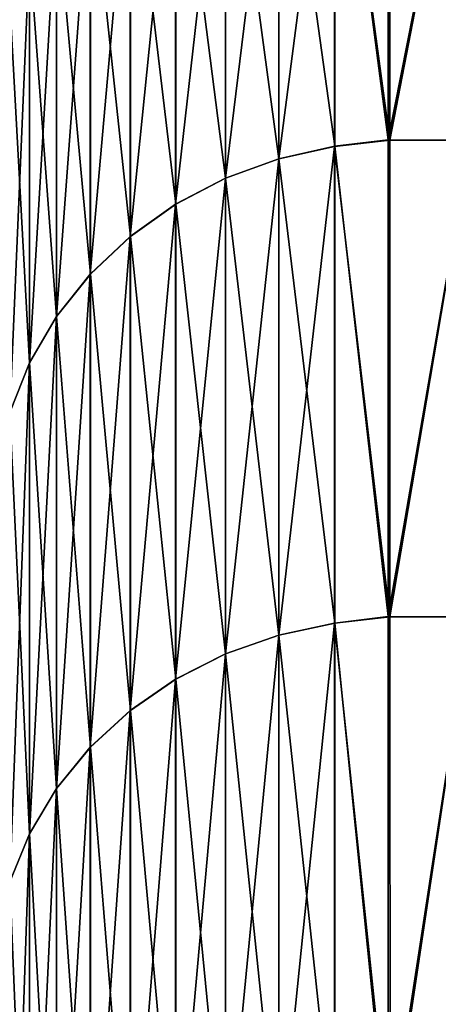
# Model space of a CAD drawing. Header units: metres. Extents: x -2 to 78, y -85 to 85.
# Tile 230 of 256: x 13.019 to 13.326, y -25.812 to -25.088. Entities that reach past the tile are written whole.
import ezdxf

# ---------------------------------------------------------------- set-up
doc = ezdxf.new("R2010")
doc.units = ezdxf.units.M
doc.layers.add('solid_20004802', color=7, linetype='CONTINUOUS')

msp = doc.modelspace()

# ---------------------------------------------------------------- linework, layer by layer
at = {"layer": 'solid_20004802'}
for points in [[(13.250062, -24.87536, 4.827981), (13.290586, -25.176817, 5.592166), (13.290461, -24.870604, 4.829621)], [(13.250149, -24.875343, -4.827773), (13.289529, -24.87048, -4.829154), (13.289528, -25.176674, -5.591712)], [(13.289529, -24.87048, -4.829154), (13.349999, -24.870661, -4.829595), (13.289528, -25.176674, -5.591712)], [(13.289528, -25.176674, -5.591712), (13.349999, -24.870661, -4.829595), (13.349999, -25.176878, -5.592137)], [(13.290586, -25.176817, 5.592166), (13.349999, -24.870632, 4.829626), (13.290461, -24.870604, 4.829621)], [(13.290586, -25.176817, 5.592166), (13.349999, -25.176846, 5.592172), (13.349999, -24.870632, 4.829626)], [(13.209073, -25.190556, 5.586302), (13.250055, -25.181467, 5.590251), (13.250062, -24.87536, 4.827981)], [(13.209073, -25.190556, 5.586302), (13.250062, -24.87536, 4.827981), (13.209081, -24.884666, 4.824573)], [(13.209167, -24.88464, -4.824343), (13.250149, -24.875343, -4.827773), (13.250155, -25.181446, -5.590044)], [(13.250062, -24.87536, 4.827981), (13.250055, -25.181467, 5.590251), (13.290586, -25.176817, 5.592166)], [(13.250155, -25.181446, -5.590044), (13.250149, -24.875343, -4.827773), (13.289528, -25.176674, -5.591712)], [(13.209081, -24.884666, 4.824573), (13.169892, -24.899267, 4.819201), (13.169886, -25.204817, 5.580083)], [(13.209073, -25.190556, 5.586302), (13.209081, -24.884666, 4.824573), (13.169886, -25.204817, 5.580083)], [(13.209167, -24.88464, -4.824343), (13.209173, -25.190527, -5.586074), (13.169979, -24.89924, -4.818973)], [(13.209167, -24.88464, -4.824343), (13.250155, -25.181446, -5.590044), (13.209173, -25.190527, -5.586074)], [(13.169892, -24.899267, 4.819201), (13.133273, -24.918879, 4.811986), (13.133265, -25.22397, 5.571728)], [(13.169886, -25.204817, 5.580083), (13.169892, -24.899267, 4.819201), (13.133265, -25.22397, 5.571728)], [(13.169979, -24.89924, -4.818973), (13.169985, -25.204786, -5.579855), (13.133359, -24.918854, -4.811759)], [(13.209173, -25.190527, -5.586074), (13.169985, -25.204786, -5.579855), (13.169979, -24.89924, -4.818973)], [(13.133273, -24.918879, 4.811986), (13.099944, -24.943115, 4.80307), (13.099936, -25.247643, 5.561405)], [(13.133265, -25.22397, 5.571728), (13.133273, -24.918879, 4.811986), (13.099936, -25.247643, 5.561405)], [(13.133359, -24.918854, -4.811759), (13.133365, -25.223942, -5.571503), (13.10003, -24.94309, -4.802844)], [(13.169985, -25.204786, -5.579855), (13.133365, -25.223942, -5.571503), (13.133359, -24.918854, -4.811759)], [(13.099944, -24.943115, 4.80307), (13.070565, -24.971498, 4.792629), (13.070558, -25.275362, 5.549315)], [(13.099936, -25.247643, 5.561405), (13.099944, -24.943115, 4.80307), (13.070558, -25.275362, 5.549315)], [(13.10003, -24.94309, -4.802844), (13.100037, -25.247612, -5.56118), (13.070651, -24.971474, -4.792404)], [(13.133365, -25.223942, -5.571503), (13.100037, -25.247612, -5.56118), (13.10003, -24.94309, -4.802844)], [(13.070565, -24.971498, 4.792629), (13.045716, -25.003466, 4.780869), (13.045709, -25.306585, 5.535699)], [(13.070558, -25.275362, 5.549315), (13.070565, -24.971498, 4.792629), (13.045709, -25.306585, 5.535699)], [(13.070651, -24.971474, -4.792404), (13.070657, -25.275333, -5.549091), (13.045801, -25.003441, -4.780645)], [(13.100037, -25.247612, -5.56118), (13.070657, -25.275333, -5.549091), (13.070651, -24.971474, -4.792404)], [(13.045716, -25.003466, 4.780869), (13.025887, -25.038387, 4.768024), (13.025881, -25.340693, 5.520825)], [(13.045709, -25.306585, 5.535699), (13.045716, -25.003466, 4.780869), (13.025881, -25.340693, 5.520825)], [(13.045801, -25.003441, -4.780645), (13.045808, -25.306557, -5.535476), (13.025973, -25.038363, -4.767798)], [(13.070657, -25.275333, -5.549091), (13.045808, -25.306557, -5.535476), (13.045801, -25.003441, -4.780645)], [(13.025887, -25.038387, 4.768024), (13.011472, -25.075573, 4.754345), (13.011465, -25.377012, 5.504987)], [(13.025881, -25.340693, 5.520825), (13.025887, -25.038387, 4.768024), (13.011465, -25.377012, 5.504987)], [(13.025973, -25.038363, -4.767798), (13.025979, -25.340664, -5.520601), (13.011557, -25.075548, -4.75412)], [(13.045808, -25.306557, -5.535476), (13.025979, -25.340664, -5.520601), (13.025973, -25.038363, -4.767798)], [(13.025979, -25.340664, -5.520601), (13.011563, -25.376982, -5.504763), (13.011557, -25.075548, -4.75412)], [(13.209066, -25.540642, 6.328757), (13.250049, -25.531801, 6.333232), (13.250055, -25.181467, 5.590251)], [(13.209066, -25.540642, 6.328757), (13.250055, -25.181467, 5.590251), (13.209073, -25.190556, 5.586302)], [(13.209173, -25.190527, -5.586074), (13.250155, -25.181446, -5.590044), (13.250161, -25.531778, -6.333027)], [(13.250055, -25.181467, 5.590251), (13.250049, -25.531801, 6.333232), (13.290709, -25.527271, 6.335417)], [(13.250055, -25.181467, 5.590251), (13.290709, -25.527271, 6.335417), (13.290586, -25.176817, 5.592166)], [(13.250155, -25.181446, -5.590044), (13.289528, -25.176674, -5.591712), (13.289528, -25.527115, -6.334978)], [(13.250161, -25.531778, -6.333027), (13.250155, -25.181446, -5.590044), (13.289528, -25.527115, -6.334978)], [(13.289528, -25.176674, -5.591712), (13.349999, -25.176878, -5.592137), (13.289528, -25.527115, -6.334978)], [(13.289528, -25.527115, -6.334978), (13.349999, -25.176878, -5.592137), (13.349999, -25.52734, -6.335383)], [(13.290709, -25.527271, 6.335417), (13.349999, -25.176846, 5.592172), (13.290586, -25.176817, 5.592166)], [(13.290709, -25.527271, 6.335417), (13.349999, -25.527302, 6.335423), (13.349999, -25.176846, 5.592172)], [(13.209073, -25.190556, 5.586302), (13.169886, -25.204817, 5.580083), (13.169878, -25.554512, 6.321712)], [(13.209066, -25.540642, 6.328757), (13.209073, -25.190556, 5.586302), (13.169878, -25.554512, 6.321712)], [(13.209173, -25.190527, -5.586074), (13.209179, -25.540609, -6.328531), (13.169985, -25.204786, -5.579855)], [(13.209173, -25.190527, -5.586074), (13.250161, -25.531778, -6.333027), (13.209179, -25.540609, -6.328531)], [(13.169886, -25.204817, 5.580083), (13.133265, -25.22397, 5.571728), (13.133259, -25.573143, 6.312246)], [(13.169878, -25.554512, 6.321712), (13.169886, -25.204817, 5.580083), (13.133259, -25.573143, 6.312246)], [(13.169985, -25.204786, -5.579855), (13.169991, -25.55448, -6.321486), (13.133365, -25.223942, -5.571503)], [(13.209179, -25.540609, -6.328531), (13.169991, -25.55448, -6.321486), (13.169985, -25.204786, -5.579855)], [(13.133265, -25.22397, 5.571728), (13.099936, -25.247643, 5.561405), (13.09993, -25.596169, 6.300551)], [(13.133259, -25.573143, 6.312246), (13.133265, -25.22397, 5.571728), (13.09993, -25.596169, 6.300551)], [(13.133365, -25.223942, -5.571503), (13.133371, -25.573111, -6.312023), (13.100037, -25.247612, -5.56118)], [(13.169991, -25.55448, -6.321486), (13.133371, -25.573111, -6.312023), (13.133365, -25.223942, -5.571503)], [(13.099936, -25.247643, 5.561405), (13.070558, -25.275362, 5.549315), (13.070551, -25.623131, 6.286855)], [(13.09993, -25.596169, 6.300551), (13.099936, -25.247643, 5.561405), (13.070551, -25.623131, 6.286855)], [(13.100037, -25.247612, -5.56118), (13.100042, -25.596136, -6.300328), (13.070657, -25.275333, -5.549091)], [(13.133371, -25.573111, -6.312023), (13.100042, -25.596136, -6.300328), (13.100037, -25.247612, -5.56118)], [(13.070558, -25.275362, 5.549315), (13.045709, -25.306585, 5.535699), (13.045702, -25.653502, 6.271429)], [(13.070551, -25.623131, 6.286855), (13.070558, -25.275362, 5.549315), (13.045702, -25.653502, 6.271429)], [(13.070657, -25.275333, -5.549091), (13.070663, -25.623098, -6.286633), (13.045808, -25.306557, -5.535476)], [(13.100042, -25.596136, -6.300328), (13.070663, -25.623098, -6.286633), (13.070657, -25.275333, -5.549091)], [(13.045709, -25.306585, 5.535699), (13.025881, -25.340693, 5.520825), (13.025874, -25.686676, 6.254578)], [(13.045702, -25.653502, 6.271429), (13.045709, -25.306585, 5.535699), (13.025874, -25.686676, 6.254578)], [(13.045808, -25.306557, -5.535476), (13.045815, -25.653467, -6.271207), (13.025979, -25.340664, -5.520601)], [(13.070663, -25.623098, -6.286633), (13.045815, -25.653467, -6.271207), (13.045808, -25.306557, -5.535476)], [(13.025881, -25.340693, 5.520825), (13.011465, -25.377012, 5.504987), (13.011458, -25.722002, 6.236634)], [(13.025874, -25.686676, 6.254578), (13.025881, -25.340693, 5.520825), (13.011458, -25.722002, 6.236634)], [(13.025979, -25.340664, -5.520601), (13.025986, -25.686644, -6.254356), (13.011563, -25.376982, -5.504763)], [(13.045815, -25.653467, -6.271207), (13.025986, -25.686644, -6.254356), (13.025979, -25.340664, -5.520601)], [(13.025986, -25.686644, -6.254356), (13.01157, -25.721968, -6.236413), (13.011563, -25.376982, -5.504763)], [(13.250049, -25.531801, 6.333232), (13.290829, -25.920763, 7.056808), (13.290709, -25.527271, 6.335417)], [(13.250161, -25.531778, -6.333027), (13.289528, -25.527115, -6.334978), (13.289529, -25.920591, -7.056386)], [(13.289528, -25.527115, -6.334978), (13.349999, -25.52734, -6.335383), (13.289529, -25.920591, -7.056386)], [(13.289529, -25.920591, -7.056386), (13.349999, -25.52734, -6.335383), (13.349999, -25.920834, -7.056771)], [(13.290829, -25.920763, 7.056808), (13.349999, -25.527302, 6.335423), (13.290709, -25.527271, 6.335417)], [(13.290829, -25.920763, 7.056808), (13.349999, -25.920794, 7.056816), (13.349999, -25.527302, 6.335423)], [(13.20906, -25.933718, 7.049376), (13.250041, -25.925154, 7.054363), (13.250049, -25.531801, 6.333232)], [(13.20906, -25.933718, 7.049376), (13.250049, -25.531801, 6.333232), (13.209066, -25.540642, 6.328757)], [(13.209179, -25.540609, -6.328531), (13.250161, -25.531778, -6.333027), (13.250167, -25.925129, -7.054159)], [(13.250049, -25.531801, 6.333232), (13.250041, -25.925154, 7.054363), (13.290829, -25.920763, 7.056808)], [(13.250167, -25.925129, -7.054159), (13.250161, -25.531778, -6.333027), (13.289529, -25.920591, -7.056386)], [(13.209066, -25.540642, 6.328757), (13.169878, -25.554512, 6.321712), (13.169871, -25.947149, 7.041529)], [(13.20906, -25.933718, 7.049376), (13.209066, -25.540642, 6.328757), (13.169871, -25.947149, 7.041529)], [(13.209179, -25.540609, -6.328531), (13.209186, -25.93368, -7.049152), (13.169991, -25.55448, -6.321486)], [(13.209179, -25.540609, -6.328531), (13.250167, -25.925129, -7.054159), (13.209186, -25.93368, -7.049152)], [(13.169878, -25.554512, 6.321712), (13.133259, -25.573143, 6.312246), (13.133251, -25.965193, 7.030986)], [(13.169871, -25.947149, 7.041529), (13.169878, -25.554512, 6.321712), (13.133251, -25.965193, 7.030986)], [(13.169991, -25.55448, -6.321486), (13.169997, -25.947113, -7.041305), (13.133371, -25.573111, -6.312023)], [(13.209186, -25.93368, -7.049152), (13.169997, -25.947113, -7.041305), (13.169991, -25.55448, -6.321486)], [(13.133259, -25.573143, 6.312246), (13.09993, -25.596169, 6.300551), (13.099923, -25.987492, 7.017959)], [(13.133251, -25.965193, 7.030986), (13.133259, -25.573143, 6.312246), (13.099923, -25.987492, 7.017959)], [(13.133371, -25.573111, -6.312023), (13.133377, -25.965157, -7.030765), (13.100042, -25.596136, -6.300328)], [(13.169997, -25.947113, -7.041305), (13.133377, -25.965157, -7.030765), (13.133371, -25.573111, -6.312023)], [(13.09993, -25.596169, 6.300551), (13.070551, -25.623131, 6.286855), (13.070544, -26.013603, 7.002703)], [(13.099923, -25.987492, 7.017959), (13.09993, -25.596169, 6.300551), (13.070544, -26.013603, 7.002703)], [(13.100042, -25.596136, -6.300328), (13.100048, -25.987455, -7.017738), (13.070663, -25.623098, -6.286633)], [(13.133377, -25.965157, -7.030765), (13.100048, -25.987455, -7.017738), (13.100042, -25.596136, -6.300328)], [(13.070551, -25.623131, 6.286855), (13.045702, -25.653502, 6.271429), (13.045695, -26.043015, 6.985521)], [(13.070544, -26.013603, 7.002703), (13.070551, -25.623131, 6.286855), (13.045695, -26.043015, 6.985521)], [(13.070663, -25.623098, -6.286633), (13.070669, -26.013567, -7.002483), (13.045815, -25.653467, -6.271207)], [(13.100048, -25.987455, -7.017738), (13.070669, -26.013567, -7.002483), (13.070663, -25.623098, -6.286633)], [(13.045702, -25.653502, 6.271429), (13.025874, -25.686676, 6.254578), (13.025867, -26.075144, 6.966751)], [(13.045695, -26.043015, 6.985521), (13.045702, -25.653502, 6.271429), (13.025867, -26.075144, 6.966751)], [(13.045815, -25.653467, -6.271207), (13.04582, -26.042978, -6.985301), (13.025986, -25.686644, -6.254356)], [(13.070669, -26.013567, -7.002483), (13.04582, -26.042978, -6.985301), (13.045815, -25.653467, -6.271207)], [(13.025874, -25.686676, 6.254578), (13.011458, -25.722002, 6.236634), (13.011452, -26.109356, 6.946764)], [(13.025867, -26.075144, 6.966751), (13.025874, -25.686676, 6.254578), (13.011452, -26.109356, 6.946764)], [(13.025986, -25.686644, -6.254356), (13.025991, -26.075108, -6.966531), (13.01157, -25.721968, -6.236413)], [(13.04582, -26.042978, -6.985301), (13.025991, -26.075108, -6.966531), (13.025986, -25.686644, -6.254356)], [(13.025991, -26.075108, -6.966531), (13.011576, -26.109318, -6.946545), (13.01157, -25.721968, -6.236413)]]:
    msp.add_3dface(points, dxfattribs=at)

doc.saveas('drawing.dxf')
